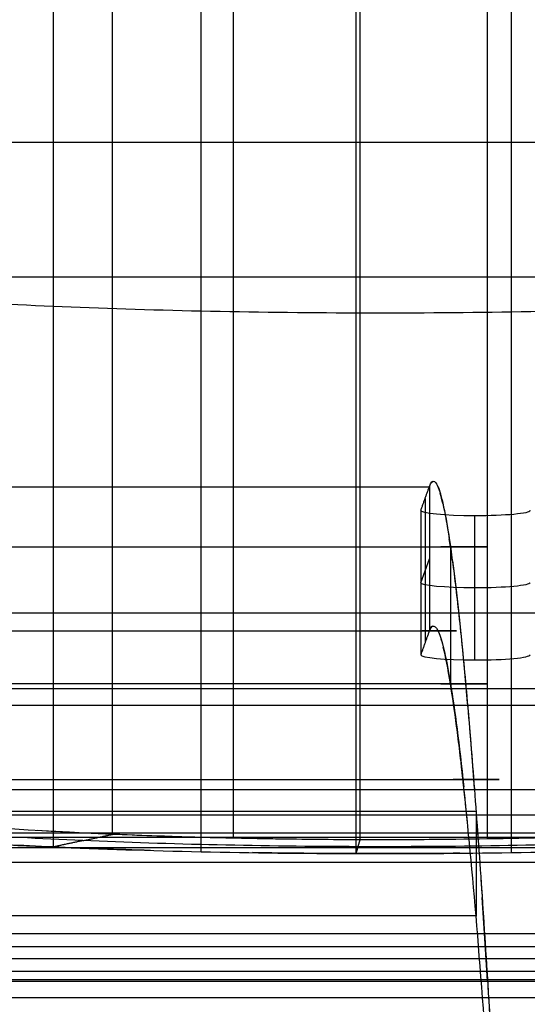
# Model space of a CAD drawing. Header units: millimetres. Extents: x -248 to 248, y -256 to 255.
# Tile 52 of 64: x 180 to 194, y 163 to 190. Entities that reach past the tile are written whole.
import ezdxf

# ---------------------------------------------------------------- set-up
doc = ezdxf.new("R2010")
doc.units = ezdxf.units.MM
doc.layers.add('Défaut', color=7, linetype='Continuous', true_color=0x000000)

msp = doc.modelspace()

# ---------------------------------------------------------------- linework, layer by layer
at = {"layer": 'Défaut'}
for p, q in [((191.2010538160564, 177.1957656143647, 480.6929453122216), (191.2010538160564, 173.2139996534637, 480.3114469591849)), ((191.0824862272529, 174.8742465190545, 483.9524726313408), (191.3195975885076, 175.5353324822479, 477.0526012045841))]:
    msp.add_line(p, q, dxfattribs=at)
for points, degree in [([(182.5633185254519, 167.9213013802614, 577.5121977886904), (182.5633185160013, 182.8529232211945, 578.942816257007), (182.5633185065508, 197.7845450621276, 580.3734347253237)], 2), ([(185.9082073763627, 167.8141705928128, 578.6308184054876), (185.9082073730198, 182.7457919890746, 580.0614368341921), (185.9082073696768, 197.6774133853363, 581.4920552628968)], 2), ([(189.4077688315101, 167.7710377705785, 579.0808025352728), (189.4077688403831, 182.7026587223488, 580.5114209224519), (189.4077688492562, 197.6342796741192, 581.9420393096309)], 2), ([(192.9280494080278, 167.7940192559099, 578.8400559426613), (192.9280493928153, 182.725640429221, 580.2706743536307), (192.9280493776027, 197.657261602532, 581.7012927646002)], 2), ([(180.9226439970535, 197.4366149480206, 584.0048437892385), (180.9226440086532, 182.504993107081, 582.5742253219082), (180.9226440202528, 167.5733712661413, 581.1436068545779)], 2), ([(185.0107475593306, 167.4423902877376, 582.5111515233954), (185.0107475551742, 182.3740121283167, 583.9417699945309), (185.0107475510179, 197.3056339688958, 585.3723884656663)], 2), ([(189.2880567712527, 197.2529531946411, 585.9220216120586), (189.2880567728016, 182.3213313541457, 584.4914031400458), (189.2880567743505, 167.3897095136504, 583.060784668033)], 2), ([(193.5906554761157, 167.4177835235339, 582.7668911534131), (193.5906554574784, 182.3494053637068, 584.1975096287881), (193.5906554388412, 197.2810272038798, 585.6281281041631)], 2), ([(4.000000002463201, 187.0475833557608, 708.3214808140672), (112.9931508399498, 187.0475833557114, 708.321480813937), (221.9863016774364, 187.047583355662, 708.3214808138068)], 2), ([(221.9862710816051, 183.3139535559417, 709.7567537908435), (112.9931355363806, 183.3139864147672, 709.7567410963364), (3.999999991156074, 183.3140192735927, 709.7567284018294)], 2), ([(180.922644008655, 182.5049931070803, 582.5742253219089), (178.2932456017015, 182.6177713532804, 581.3965984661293), (175.9083588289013, 182.7797105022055, 579.7054224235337), (173.9311643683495, 182.9797408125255, 577.6163080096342)], 3), ([(189.2880567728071, 182.3213313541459, 584.4914031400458), (186.4060093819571, 182.3296364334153, 584.4050857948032), (183.5524171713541, 182.3922877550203, 583.7510913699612), (180.9226440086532, 182.5049931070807, 582.5742253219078)], 3), ([(197.7536097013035, 182.4567223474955, 583.075906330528), (195.0577633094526, 182.3592890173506, 584.0940485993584), (192.1700957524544, 182.3131073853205, 584.5768739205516), (189.2880567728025, 182.3213313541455, 584.4914031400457)], 3), ([(191.3209302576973, 177.5300025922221, 477.2045665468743), (191.4113975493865, 177.781130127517, 474.5730180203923), (191.5142557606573, 177.7092447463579, 471.9126810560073), (191.626305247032, 177.3248812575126, 469.2986112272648)], 3), ([(4.000000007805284, 177.5262235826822, 477.2439121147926), (97.65978924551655, 177.5262234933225, 477.2439121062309), (191.3195784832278, 177.5262234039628, 477.2439120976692)], 2), ([(191.082486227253, 176.8651881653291, 484.1432274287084), (191.2010323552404, 177.195705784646, 480.6935697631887), (191.3195784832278, 177.5262234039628, 477.2439120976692)], 2), ([(191.3195784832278, 177.5262234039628, 477.2439120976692), (191.3195510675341, 176.1989995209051, 477.1164235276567), (191.3195236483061, 174.8717847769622, 476.9888360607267), (191.31955767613, 173.5445784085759, 476.8611518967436)], 3), ([(191.3210871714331, 177.5304403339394, 477.2000025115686), (191.3205838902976, 177.5290455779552, 477.2146400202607), (191.3200809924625, 177.5276408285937, 477.2292766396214), (191.3195784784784, 177.5262260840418, 477.2439123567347)], 3), ([(191.6974383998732, 177.0443560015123, 467.6729901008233), (191.6710185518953, 177.1616864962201, 468.2645771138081), (191.6450429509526, 177.2628482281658, 468.859389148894), (191.6195496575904, 177.3477158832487, 469.456533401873)], 3), ([(191.082486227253, 176.8651881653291, 484.1432274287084), (191.082486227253, 174.8743051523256, 483.9524782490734), (191.082486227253, 172.8834221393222, 483.7617290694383)], 2), ([(191.6938145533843, 177.0603578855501, 467.7542170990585), (191.7510501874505, 176.8089930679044, 466.4699949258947), (191.8103854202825, 176.4814829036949, 465.2007630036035), (191.8714314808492, 176.0791074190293, 463.9556409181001)], 3), ([(192.571790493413, 176.7204295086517, 485.6540993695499), (192.5717599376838, 174.7295644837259, 485.4631622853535), (192.5717293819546, 172.7386994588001, 485.2722252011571)], 2), ([(191.9560058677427, 175.4818522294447, 462.2675523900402), (192.1486757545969, 174.0327034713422, 458.5040508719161), (192.355527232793, 171.8869580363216, 455.0109380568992), (192.5629638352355, 169.1849128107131, 452.0185086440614)], 3), ([(4.00000000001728, 174.0416200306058, 681.6078492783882), (113.968197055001, 174.0416200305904, 681.6078492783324), (223.9363941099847, 174.041620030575, 681.6078492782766)], 2), ([(4.000000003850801, 173.5446323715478, 476.8605932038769), (66.43986130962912, 173.5446167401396, 476.8607797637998), (128.879715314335, 173.5445986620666, 476.86096608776), (191.31955767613, 173.5445784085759, 476.8611518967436)], 3), ([(4.000000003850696, 173.5444553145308, 476.862413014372), (97.65975717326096, 173.5444553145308, 476.862413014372), (191.3195143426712, 173.5444553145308, 476.862413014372)], 2), ([(191.31955767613, 173.5445784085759, 476.8611518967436), (191.2010219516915, 173.2140002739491, 480.311440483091), (191.082486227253, 172.8834221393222, 483.7617290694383)], 2), ([(191.9031842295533, 172.084322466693, 464.6221130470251), (191.8350461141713, 172.4999080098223, 465.8211611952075), (191.768917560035, 172.8355670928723, 467.0499781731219), (191.7053240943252, 173.0896561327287, 468.2962704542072)], 3), ([(4.000000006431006, 171.9472520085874, 535.472518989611), (116.6703144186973, 171.9472520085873, 535.472518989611), (229.3406288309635, 171.9472520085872, 535.472518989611)], 2), ([(191.9677579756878, 171.6709898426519, 463.5039639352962), (191.9460515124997, 171.816616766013, 463.8739019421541), (191.9245205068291, 171.9544604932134, 464.2467267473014), (191.9031842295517, 172.0843224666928, 464.6221130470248)], 3), ([(4.000000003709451, 171.4933665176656, 652.007727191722), (114.6469285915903, 171.4933665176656, 652.0077271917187), (225.293857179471, 171.4933665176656, 652.0077271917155)], 2), ([(192.368677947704, 168.2979004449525, 457.291346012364), (192.2839697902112, 169.1446259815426, 458.479755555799), (192.2000826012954, 169.9026126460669, 459.732883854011), (192.1179653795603, 170.5620824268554, 461.0347112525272)], 3), ([(4.000000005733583, 169.1576990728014, 564.5869126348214), (116.1700612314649, 169.1576990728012, 564.5869126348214), (228.3401224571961, 169.157699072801, 564.5869126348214)], 2), ([(4.000000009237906, 168.5576436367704, 451.3433092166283), (98.30519231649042, 168.5576436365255, 451.3433092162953), (192.6103846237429, 168.5576436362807, 451.3433092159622)], 2), ([(4.000000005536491, 168.4598392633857, 571.8661532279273), (116.0449813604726, 168.4598392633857, 571.8661532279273), (228.0899627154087, 168.4598392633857, 571.8661532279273)], 2), ([(192.6103847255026, 168.5576343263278, 451.3433155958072), (192.6103847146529, 167.1108516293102, 452.724185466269), (192.6103847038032, 165.6640689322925, 454.1050553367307)], 2), ([(182.5633185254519, 167.9213013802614, 577.5121977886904), (180.4170032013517, 168.0132696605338, 576.5517691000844), (178.4561099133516, 168.1464024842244, 575.161249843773), (176.8429990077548, 168.3096821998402, 573.4557071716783)], 3), ([(192.6368292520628, 168.1995210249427, 450.9744991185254), (192.643687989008, 168.1058676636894, 450.8795580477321), (192.6505454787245, 168.0116323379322, 450.7851900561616), (192.6574012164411, 167.916823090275, 450.6914010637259)], 3), ([(3.999999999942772, 167.9654865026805, 535.091017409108), (116.6702039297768, 167.9654865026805, 535.091017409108), (229.3404078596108, 167.9654865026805, 535.091017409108)], 2), ([(4.00000000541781, 167.8459958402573, 579.1522015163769), (115.9209284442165, 167.8459958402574, 579.1522015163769), (227.8418568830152, 167.8459958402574, 579.1522015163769)], 2), ([(173.9311643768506, 168.0481189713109, 576.1856895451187), (175.9083588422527, 167.8480890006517, 578.2748039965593), (178.2932456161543, 167.6861498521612, 579.9659800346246), (180.9226440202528, 167.5733712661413, 581.1436068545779)], 3), ([(189.4077688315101, 167.7710377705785, 579.0808025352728), (187.0555935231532, 167.7777475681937, 579.0111269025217), (184.7092590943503, 167.8292603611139, 578.4733872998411), (182.5633185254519, 167.9213013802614, 577.5121977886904)], 3), ([(196.3341633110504, 167.8817704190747, 577.9226599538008), (194.1342143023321, 167.8022025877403, 578.7543368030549), (191.7599462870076, 167.7642452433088, 579.151323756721), (189.4077688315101, 167.7710377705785, 579.0808025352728)], 3), ([(180.9226440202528, 167.5733712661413, 581.1436068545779), (183.5524171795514, 167.4606662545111, 582.320472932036), (186.4060093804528, 167.3980149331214, 582.974467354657), (189.2880567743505, 167.3897095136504, 583.060784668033)], 3), ([(225.2938663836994, 167.5523548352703, 652.6921444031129), (114.6469331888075, 167.5523315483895, 652.6921484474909), (3.99999999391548, 167.5523082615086, 652.6921524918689)], 2), ([(189.2880567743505, 167.3897095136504, 583.060784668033), (192.1700957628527, 167.3814858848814, 583.1462554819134), (195.0577633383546, 167.4276675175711, 582.6634301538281), (197.753609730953, 167.5251005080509, 581.6452878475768)], 3), ([(4.000000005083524, 167.1511455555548, 593.7579740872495), (115.6794865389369, 167.1511455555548, 593.7579740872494), (227.3589730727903, 167.1511455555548, 593.7579740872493)], 2), ([(192.7452046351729, 166.6698513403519, 449.5205816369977), (192.9123586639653, 164.2335686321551, 447.3495448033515), (193.0771716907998, 161.474275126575, 445.5402995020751), (193.2322495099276, 158.509783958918, 444.1795643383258)], 3), ([(192.9280431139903, 163.8609805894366, 447.2794397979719), (192.8787320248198, 164.6579447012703, 447.8472939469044), (192.8289662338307, 165.4297522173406, 448.4505464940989), (192.7789451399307, 166.1732260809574, 449.0868589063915)], 3), ([(192.6102161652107, 165.6660563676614, 454.107133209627), (98.30510809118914, 165.666234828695, 454.1069627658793), (4.000000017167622, 165.6664132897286, 454.1067923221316)], 2), ([(3.999999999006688, 164.8273084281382, 567.8452076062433), (116.1074959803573, 164.8273084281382, 567.8452076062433), (228.2149919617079, 164.8273084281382, 567.8452076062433)], 2), ([(3.999999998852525, 164.1452545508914, 575.1708455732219), (115.9826833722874, 164.1452545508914, 575.1708455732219), (227.9653667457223, 164.1452545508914, 575.1708455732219)], 2), ([(3.999999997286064, 163.9122554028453, 623.2857930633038), (115.2007975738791, 163.9122554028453, 623.2857930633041), (226.4015951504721, 163.9122554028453, 623.2857930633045)], 2)]:
    msp.add_open_spline(points, degree=degree, dxfattribs=at)
for points, degree, knots in [([(191.3195784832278, 177.5262234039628, 477.2439120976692), (191.3641376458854, 177.651674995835, 475.9461269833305), (191.4113738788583, 177.6979832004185, 474.6508009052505), (191.5109727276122, 177.6390514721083, 472.0648581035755), (191.5633357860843, 177.5337984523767, 470.7742417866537), (191.6457698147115, 177.2609377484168, 468.8418903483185), (191.6738546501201, 177.1507893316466, 468.1994957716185), (191.7306854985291, 176.8946916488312, 466.9303970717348), (191.7595055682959, 176.7485138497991, 466.301941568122), (191.8471657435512, 176.2562194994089, 464.4346462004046), (191.9072049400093, 175.8563811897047, 463.213864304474), (192.0305068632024, 174.9122837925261, 460.8208459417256), (192.0937918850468, 174.368199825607, 459.6478558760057), (192.2235150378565, 173.1340232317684, 457.3537616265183), (192.2887260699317, 172.4556725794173, 456.2542955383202), (192.4198214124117, 170.9809401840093, 454.1470353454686), (192.4857058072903, 170.1845436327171, 453.1392527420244), (192.5850463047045, 168.8998570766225, 451.697550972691), (192.6182460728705, 168.456504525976, 451.2287299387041), (192.6848204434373, 167.5391498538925, 450.3148926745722), (192.7183053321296, 167.0635444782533, 449.8684401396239), (192.8181040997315, 165.603553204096, 448.5772557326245), (192.8836545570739, 164.5882447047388, 447.7814576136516), (193.0128610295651, 162.4766440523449, 446.3152335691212), (193.0765168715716, 161.3803444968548, 445.6448191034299), (193.1705509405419, 159.6739237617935, 444.735136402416), (193.2016531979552, 159.0947533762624, 444.4479527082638), (193.2633575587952, 157.9150320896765, 443.9066848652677), (193.2940021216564, 157.3130799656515, 443.6527751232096), (193.3840438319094, 155.4995622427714, 442.9483167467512), (193.442109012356, 154.2746598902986, 442.5454588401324), (193.5537424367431, 151.7884470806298, 441.8927504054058), (193.6072562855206, 150.526696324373, 441.6447502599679), (193.7091438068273, 147.9615798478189, 441.3236394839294), (193.7578476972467, 146.6549696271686, 441.2447857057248), (193.8511229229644, 144.0531030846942, 441.1861181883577), (193.8959337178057, 142.7541103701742, 441.2034240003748), (193.9840527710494, 140.1577214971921, 441.2764070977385), (194.0272552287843, 138.8604376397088, 441.3347835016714), (194.1131764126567, 136.2663837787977, 441.463886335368), (194.1559841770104, 134.9695191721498, 441.5323390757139), (194.2417196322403, 132.3756624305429, 441.6661796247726), (194.3703279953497, 128.4848716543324, 441.8668044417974), (194.6704496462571, 119.4063210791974, 442.3339981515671), (194.9277548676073, 111.6246428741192, 442.7329267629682), (195.4424355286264, 96.06120996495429, 443.5289467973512), (195.7856500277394, 85.68547290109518, 444.0571779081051), (197.5020969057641, 33.80630180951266, 446.6886718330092), (198.8764511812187, -7.698551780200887, 448.762947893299), (201.6250668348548, -90.7080488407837, 452.9157354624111), (202.9993277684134, -132.2126788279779, 454.994246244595), (204.543921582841, -178.9034787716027, 457.3721208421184), (204.7155230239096, -184.0913201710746, 457.6368784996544), (204.9299966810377, -190.5760866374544, 457.9685929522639), (204.9728882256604, -191.8730358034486, 458.0350255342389), (205.0586757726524, -194.4669402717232, 458.1677575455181), (205.1015993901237, -195.7639322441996, 458.2332605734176), (205.1885388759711, -198.3593668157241, 458.3327621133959), (205.2324795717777, -199.6577093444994, 458.3689338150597), (205.3229250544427, -202.257800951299, 458.3672948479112), (205.3693052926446, -203.5534696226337, 458.3268524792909), (205.4657923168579, -206.1179126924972, 458.1048880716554), (205.5160236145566, -207.3873305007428, 457.9202732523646), (205.5938611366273, -209.2754163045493, 457.5511018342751), (205.6202211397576, -209.902110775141, 457.4127044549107), (205.6736966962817, -211.1506338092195, 457.1079265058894), (205.7008011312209, -211.7725340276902, 456.9419580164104), (205.7558913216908, -213.0106581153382, 456.577377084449), (205.7838612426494, -213.6269840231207, 456.3793514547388), (205.840661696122, -214.8540929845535, 455.951423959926), (205.8693665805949, -215.4621164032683, 455.722421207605), (205.9558905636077, -217.2596611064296, 454.9951183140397), (206.0143181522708, -218.4270844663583, 454.4551545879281), (206.1917776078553, -221.8389493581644, 452.6742769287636), (206.3129760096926, -223.9934078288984, 451.2731282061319), (206.4992878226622, -227.037604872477, 448.8375364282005), (206.5613428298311, -228.0077426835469, 447.9802361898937), (206.6847115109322, -229.8514445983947, 446.1864672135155), (206.7461323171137, -230.7267531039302, 445.248591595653), (206.8684464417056, -232.384211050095, 443.2907927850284), (206.9293395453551, -233.1663226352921, 442.2708362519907), (207.0505924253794, -234.6363556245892, 440.1479674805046), (207.1112303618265, -235.3269321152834, 439.0394306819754), (207.2887624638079, -237.214727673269, 435.6529100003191), (207.4021448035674, -238.2405651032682, 433.3008967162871), (207.5648985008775, -239.4367763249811, 429.6340103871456), (207.6179267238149, -239.7782802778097, 428.3885128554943), (207.7214227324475, -240.341467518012, 425.8489429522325), (207.7711150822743, -240.5588525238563, 424.5738153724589), (207.8425289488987, -240.7929218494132, 422.6588851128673), (207.8658590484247, -240.8566959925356, 422.0199443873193), (207.9113459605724, -240.9490128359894, 420.7405036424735), (207.9334790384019, -240.9768428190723, 420.0999720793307), (207.9772174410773, -241.016655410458, 418.8182075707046), (207.9988517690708, -241.0295089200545, 418.1770131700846), (208.0423652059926, -241.0625662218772, 416.8949496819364), (208.0641495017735, -241.0799229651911, 416.2539545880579), (208.4341139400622, -241.3639195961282, 405.3565481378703), (208.7823950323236, -241.633590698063, 395.1002709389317), (209.1306391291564, -241.9021507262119, 384.8439445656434)], 3, [-497.8810486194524, -497.8810486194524, -497.8810486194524, -497.8810486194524, -493.9913529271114, -493.9913529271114, -490.1016572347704, -490.1016572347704, -488.1568093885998, -488.1568093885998, -486.2119615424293, -486.2119615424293, -482.3222658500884, -482.3222658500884, -478.4325701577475, -478.4325701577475, -474.5428744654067, -474.5428744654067, -470.6531787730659, -470.6531787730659, -468.7083309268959, -468.7083309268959, -466.7634830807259, -466.7634830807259, -462.8737873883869, -462.8737873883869, -458.984091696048, -458.984091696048, -457.0392438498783, -457.0392438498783, -455.0943960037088, -455.0943960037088, -451.2047003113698, -451.2047003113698, -447.3150046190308, -447.3150046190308, -443.4253089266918, -443.4253089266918, -439.5356132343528, -439.5356132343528, -435.6459175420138, -435.6459175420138, -431.7562218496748, -431.7562218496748, -427.8665261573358, -420.087134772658, -404.5283520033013, -404.5283520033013, -373.410786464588, -373.410786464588, -248.9405243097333, -248.9405243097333, -124.4702621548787, -124.4702621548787, -108.9114793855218, -108.9114793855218, -105.0217836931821, -105.0217836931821, -101.1320880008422, -101.1320880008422, -97.24239230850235, -97.24239230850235, -93.35269661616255, -93.35269661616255, -89.46300092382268, -89.46300092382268, -87.51815307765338, -87.51815307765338, -85.57330523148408, -85.57330523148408, -83.62845738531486, -83.62845738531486, -81.68360953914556, -81.68360953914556, -77.79391384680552, -77.79391384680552, -70.0145224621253, -70.0145224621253, -66.12482676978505, -66.12482676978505, -62.2351310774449, -62.2351310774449, -58.34543538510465, -58.34543538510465, -54.4557396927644, -54.4557396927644, -46.67634830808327, -46.67634830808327, -42.78665261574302, -42.78665261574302, -38.89695692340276, -38.89695692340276, -36.95210907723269, -36.95210907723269, -35.00726123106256, -35.00726123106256, -33.06241338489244, -33.06241338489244, -31.11756553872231, -31.11756553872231, 0, 0, 0, 0]), ([(191.319578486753, 177.5262234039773, 477.2439120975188), (191.3195784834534, 175.535503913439, 477.0514815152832), (191.3195784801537, 173.5447844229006, 476.8590509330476), (191.3195784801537, 173.5447833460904, 476.859050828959), (191.3195784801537, 173.5447822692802, 476.8590507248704)], 2, [4.487410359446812e-08, 4.487410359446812e-08, 4.487410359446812e-08, 1, 1, 1.000000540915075, 1.000000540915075, 1.000000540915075]), ([(194.1045503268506, 176.8651879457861, 484.143227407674), (194.1045501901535, 176.7847482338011, 484.9827910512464), (193.4178945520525, 176.7192357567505, 485.6665565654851), (191.7426487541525, 176.7215989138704, 485.6418918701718), (191.082486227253, 176.7863201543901, 484.9663846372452), (191.082486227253, 176.8651881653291, 484.1432274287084)], 3, [-5.263750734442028, -5.263750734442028, -5.263750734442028, -5.263750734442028, -2.605226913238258, -2.605226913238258, 0, 0, 0, 0]), ([(191.9557140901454, 175.4840487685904, 462.2732522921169), (191.9380818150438, 175.6166137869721, 462.6177214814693), (191.92056838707, 175.7433432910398, 462.9644545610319), (191.8921797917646, 175.9405893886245, 463.5340836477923), (191.8812277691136, 176.014668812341, 463.7557113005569), (191.8703303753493, 176.0863607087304, 463.9781060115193)], 3, [482.5618643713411, 482.5618643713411, 482.5618643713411, 482.5618643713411, 483.670358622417, 483.670358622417, 484.3720524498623, 484.3720524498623, 484.3720524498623, 484.3720524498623]), ([(4.000000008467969, 175.8641297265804, 463.3132749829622), (97.95159211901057, 175.8641297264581, 463.3132749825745), (191.9031842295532, 175.8641297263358, 463.3132749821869), (191.9031843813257, 175.8641297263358, 463.3132749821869), (191.9031845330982, 175.8641297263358, 463.3132749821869)], 2, [-205.1306392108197, -205.1306392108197, -205.1306392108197, 0, 0, 3.313747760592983e-07, 3.313747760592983e-07, 3.313747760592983e-07]), ([(191.9031842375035, 175.864113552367, 463.3132795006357), (191.9031842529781, 173.9745000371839, 463.9677197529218), (191.9031842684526, 172.0848865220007, 464.6221600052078), (191.9031842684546, 172.0846419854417, 464.6222446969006), (191.9031842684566, 172.0843974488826, 464.6223293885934)], 2, [3.624832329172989e-06, 3.624832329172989e-06, 3.624832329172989e-06, 1, 1, 1.000129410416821, 1.000129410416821, 1.000129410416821]), ([(194.1045503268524, 174.874305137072, 483.9524782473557), (194.1047067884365, 174.7938483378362, 484.7922201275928), (193.4176557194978, 174.7283807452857, 485.4755171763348), (191.7428222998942, 174.7307244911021, 485.4510550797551), (191.0824130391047, 174.7954320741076, 484.7756903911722), (191.0824862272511, 174.8743051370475, 483.9524782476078)], 3, [-2.479745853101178e-10, -2.479745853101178e-10, -2.479745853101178e-10, -2.479745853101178e-10, 2.44168429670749, 2.44168429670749, 4.834418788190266, 4.834418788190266, 4.834418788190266, 4.834418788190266]), ([(191.4030411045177, 173.6688406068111, 474.8033499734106), (191.374163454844, 173.6522489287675, 475.4908538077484), (191.3462928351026, 173.610929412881, 476.1772978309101), (191.3195126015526, 173.5446213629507, 476.8607321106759), (191.3195071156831, 173.5446077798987, 476.8608721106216), (191.3195016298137, 173.5445941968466, 476.8610121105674), (191.3194961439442, 173.5445806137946, 476.8611521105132)], 3, [495.4695960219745, 495.4695960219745, 495.4695960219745, 495.4695960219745, 497.821489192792, 497.821489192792, 497.821489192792, 497.8219709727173, 497.8219709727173, 497.8219709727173, 497.8219709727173]), ([(191.3194962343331, 173.5445808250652, 476.8611497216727), (191.3195236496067, 173.5446486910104, 476.8604501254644), (191.3195510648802, 173.5447165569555, 476.859750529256), (191.3195784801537, 173.5447844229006, 476.8590509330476), (191.3214215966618, 173.5493470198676, 476.812017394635), (191.3232698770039, 173.5537911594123, 476.7649696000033), (191.3251232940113, 173.5581169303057, 476.7179081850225)], 3, [-497.8219682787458, -497.8219682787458, -497.8219682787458, -497.8219682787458, -497.81956077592, -497.81956077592, -497.81956077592, -497.6577054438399, -497.6577054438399, -497.6577054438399, -497.6577054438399]), ([(191.31955767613, 173.5445784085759, 476.8611518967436), (191.4006761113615, 173.7455697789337, 474.7895652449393), (191.490169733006, 173.7172124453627, 472.7295886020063), (191.6365508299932, 173.3518837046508, 469.6559807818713), (191.6875640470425, 173.1747740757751, 468.6309761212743), (191.792990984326, 172.7110427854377, 466.604940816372), (191.8473654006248, 172.4248038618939, 465.604470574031), (191.903196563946, 172.0843224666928, 464.622113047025)], 3, [0, 0, 0, 0, 6.224737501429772, 6.224737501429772, 9.33710625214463, 9.33710625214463, 12.44947500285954, 12.44947500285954, 12.44947500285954, 12.44947500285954]), ([(50.47198773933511, 173.5446213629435, 476.8607321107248), (120.8957501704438, 173.5446213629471, 476.8607321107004), (191.3195126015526, 173.5446213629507, 476.8607321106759), (191.3195433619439, 173.5446213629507, 476.8607321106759), (191.3195741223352, 173.5446213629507, 476.8607321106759)], 2, [-154.2398995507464, -154.2398995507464, -154.2398995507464, 9.60494704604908e-16, 9.60494704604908e-16, 6.737043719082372e-05, 6.737043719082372e-05, 6.737043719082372e-05]), ([(191.640036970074, 173.3246753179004, 469.5999459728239), (191.7232493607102, 173.0589685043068, 467.9066824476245), (191.8113933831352, 172.6443062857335, 466.2373973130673), (192.0211094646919, 171.3661911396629, 462.5470391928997), (192.1449831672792, 170.4051095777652, 460.5509743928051), (192.2715517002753, 169.2332561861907, 458.6876314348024)], 3, [-489.5233698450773, -489.5233698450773, -489.5233698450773, -489.5233698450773, -483.670358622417, -483.670358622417, -476.1509029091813, -476.1509029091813, -476.1509029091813, -476.1509029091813]), ([(191.082486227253, 172.8834221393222, 483.7617290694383), (191.0823398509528, 172.8045438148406, 484.5849961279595), (191.7429958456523, 172.7398498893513, 485.2602182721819), (193.4174168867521, 172.7375255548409, 485.2844777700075), (194.1048633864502, 172.8029482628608, 484.6016491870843), (194.1045503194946, 172.88342210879, 483.7617290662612)], 3, [-5.263421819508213, -5.263421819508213, -5.263421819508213, -5.263421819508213, -2.658357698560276, -2.658357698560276, 0, 0, 0, 0]), ([(191.903196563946, 172.0843224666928, 464.622113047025), (191.9031903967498, 172.0843224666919, 464.6221130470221), (191.9031842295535, 172.084322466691, 464.6221130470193), (97.95159212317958, 172.0844415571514, 464.6220718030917), (4.000000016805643, 172.0845606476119, 464.6220305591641)], 2, [0, 0, 0, 1.233439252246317e-05, 1.233439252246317e-05, 187.9031965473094, 187.9031965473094, 187.9031965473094]), ([(192.6102161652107, 165.6660563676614, 454.107133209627), (192.4883640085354, 167.1028816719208, 455.6094927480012), (192.3684584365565, 168.3538693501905, 457.2444292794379), (192.190996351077, 169.9674645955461, 459.8843331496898), (192.1320625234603, 170.4622786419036, 460.7990378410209), (192.0160698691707, 171.3507071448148, 462.6768845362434), (191.9590159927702, 171.7439126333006, 463.6399619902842), (191.903196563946, 172.0843224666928, 464.622113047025)], 3, [-12.4486650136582, -12.4486650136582, -12.4486650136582, -12.4486650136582, -6.224332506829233, -6.224332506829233, -3.112166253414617, -3.112166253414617, 0, 0, 0, 0]), ([(209.9370645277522, 169.4280344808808, 561.7661414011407), (209.8604238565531, 169.1786529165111, 564.371271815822), (209.2608204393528, 168.9309031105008, 566.9594428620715), (207.1132997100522, 168.4758508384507, 571.7134162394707), (205.565312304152, 168.2688166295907, 573.8764162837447), (201.7533334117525, 167.9267465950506, 577.4504171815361), (199.4917849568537, 167.7919360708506, 578.8590640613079), (194.5959880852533, 167.6149348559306, 580.7088837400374), (191.9650194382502, 167.572865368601, 581.1487898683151), (186.730801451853, 167.5878810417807, 580.9927971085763), (184.1308381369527, 167.6449630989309, 580.3969300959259), (179.3551244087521, 167.8497095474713, 578.2588745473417), (177.182234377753, 167.9972455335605, 576.7180269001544), (173.5919290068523, 168.3605556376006, 572.9233698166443), (172.1767541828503, 168.5760840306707, 570.6721269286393), (170.3188009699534, 169.042644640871, 565.7985962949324), (169.875879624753, 169.2933575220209, 563.1796444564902), (169.9559526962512, 169.5427522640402, 560.5743758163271)], 3, [0, 0, 0, 0, 7.904442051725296, 7.904442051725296, 15.80888410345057, 15.80888410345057, 23.71332615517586, 23.71332615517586, 31.61776820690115, 31.61776820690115, 39.52221025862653, 39.52221025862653, 47.42665231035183, 47.42665231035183, 55.33109436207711, 55.33109436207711, 63.23553641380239, 63.23553641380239, 63.23553641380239, 63.23553641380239]), ([(4.000000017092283, 169.4389133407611, 459.0196134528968), (98.12455851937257, 169.4389133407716, 459.0196134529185), (192.2491170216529, 169.4389133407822, 459.0196134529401), (192.2491213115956, 169.4389133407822, 459.0196134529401), (192.2491256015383, 169.4389133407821, 459.0196134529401)], 2, [-205.1306392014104, -205.1306392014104, -205.1306392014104, 9.60494704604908e-16, 9.60494704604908e-16, 9.349299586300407e-06, 9.349299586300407e-06, 9.349299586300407e-06]), ([(184.7632183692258, 167.8430890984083, 578.3289030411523), (184.0125177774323, 167.8645702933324, 578.1046198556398), (183.276799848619, 167.8906853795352, 577.8319220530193), (181.8499592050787, 167.9518543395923, 577.1931315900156), (181.1571968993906, 167.9869720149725, 576.8263731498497), (180.4908523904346, 168.0262277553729, 576.4163782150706)], 3, [36.6575029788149, 36.6575029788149, 36.6575029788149, 36.6575029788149, 39.2688983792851, 39.2688983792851, 41.87895283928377, 41.87895283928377, 41.87895283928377, 41.87895283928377]), ([(181.7429812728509, 167.7473363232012, 579.3279023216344), (182.1530887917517, 167.834307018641, 578.4201735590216), (182.5631963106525, 167.9212777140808, 577.5124447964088), (182.563253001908, 167.9212897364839, 577.5123193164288), (182.5633096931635, 167.9213017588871, 577.512193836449)], 2, [-3.604824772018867e-13, -3.604824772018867e-13, -3.604824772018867e-13, 1, 1, 1.000138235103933, 1.000138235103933, 1.000138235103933]), ([(183.6119172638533, 167.4777349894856, 582.1421708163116), (182.6955621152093, 167.5039829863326, 581.8681356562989), (181.7967803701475, 167.5359223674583, 581.5346486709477), (180.0488898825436, 167.6108618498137, 580.7521328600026), (179.2020220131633, 167.6537634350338, 580.3041323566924), (178.3881681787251, 167.7016921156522, 579.8036163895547)], 3, [36.65844512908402, 36.65844512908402, 36.65844512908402, 36.65844512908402, 39.2688983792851, 39.2688983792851, 41.87894010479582, 41.87894010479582, 41.87894010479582, 41.87894010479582]), ([(181.7429812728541, 167.7473363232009, 579.3279023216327), (181.332873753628, 167.6603656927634, 580.2356311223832), (180.9227662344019, 167.573395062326, 581.1433599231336), (180.9227095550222, 167.5733830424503, 581.1434853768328), (180.9226528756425, 167.5733710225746, 581.1436108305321)], 2, [-5.425417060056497e-13, -5.425417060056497e-13, -5.425417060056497e-13, 1, 1, 1.000138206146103, 1.000138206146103, 1.000138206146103]), ([(191.7555225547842, 167.7790016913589, 578.9971599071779), (190.9753188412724, 167.7714664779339, 579.0760259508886), (190.1903277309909, 167.7687643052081, 579.1044005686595), (188.6248227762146, 167.7732575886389, 579.0577457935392), (187.8425479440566, 167.7804635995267, 578.9826061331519), (187.0680945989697, 167.7924712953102, 578.8573002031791)], 3, [28.80222650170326, 28.80222650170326, 28.80222650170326, 28.80222650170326, 31.415118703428, 31.415118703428, 34.02927608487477, 34.02927608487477, 34.02927608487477, 34.02927608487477]), ([(189.3479104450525, 167.5803732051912, 581.0707934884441), (189.3179832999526, 167.4850546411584, 582.0656511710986), (189.2880561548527, 167.3897360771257, 583.0605088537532), (189.2880520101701, 167.3897228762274, 583.0606466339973), (189.2880478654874, 167.3897096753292, 583.0607844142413)], 2, [-7.788353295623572e-13, -7.788353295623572e-13, -7.788353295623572e-13, 1, 1, 1.000138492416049, 1.000138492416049, 1.000138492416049]), ([(189.3479104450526, 167.5803732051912, 581.070793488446), (189.3778375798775, 167.6756918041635, 580.0759361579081), (189.4077647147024, 167.7710104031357, 579.0810788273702), (189.4077688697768, 167.7710236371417, 579.0809407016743), (189.4077730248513, 167.7710368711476, 579.0808025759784)], 2, [-2.230854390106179e-13, -2.230854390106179e-13, -2.230854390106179e-13, 1, 1, 1.000138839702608, 1.000138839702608, 1.000138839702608]), ([(192.1590003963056, 167.3994494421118, 582.9586163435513), (191.2062368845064, 167.3902633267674, 583.0547131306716), (190.2468265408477, 167.3869866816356, 583.0890836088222), (188.3301155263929, 167.3924830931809, 583.0319588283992), (187.3752981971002, 167.4012391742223, 582.940640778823), (186.43079869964, 167.4158462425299, 582.7882048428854)], 3, [28.80236473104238, 28.80236473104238, 28.80236473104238, 28.80236473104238, 31.415118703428, 31.415118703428, 34.02561149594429, 34.02561149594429, 34.02561149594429, 34.02561149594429]), ([(193.3116019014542, 155.4587983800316, 447.2244075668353), (193.2570182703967, 156.425489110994, 447.6067513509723), (193.2010966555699, 157.3668301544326, 448.0415988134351), (193.1152840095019, 158.7422673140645, 448.7696524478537), (193.0863031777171, 159.1954400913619, 449.0255284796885), (193.0280851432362, 160.0838032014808, 449.5590732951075), (192.9988280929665, 160.5193586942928, 449.8368700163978), (192.8518400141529, 162.654887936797, 451.279849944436), (192.7320381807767, 164.2295864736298, 452.6051452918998), (192.6102161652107, 165.6660563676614, 454.107133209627)], 3, [-12.43966497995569, -12.43966497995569, -12.43966497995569, -12.43966497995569, -9.329748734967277, -9.329748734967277, -7.774790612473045, -7.774790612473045, -6.219832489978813, -6.219832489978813, 0, 0, 0, 0]), ([(228.3402600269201, 165.1759383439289, 564.2053611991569), (228.3401913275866, 165.1759383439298, 564.2053611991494), (228.3401226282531, 165.1759383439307, 564.2053611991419), (116.1700613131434, 165.1762513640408, 564.2053913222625), (3.999999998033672, 165.1765643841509, 564.2054214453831)], 2, [-224.340260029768, -224.340260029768, -224.340260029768, -224.340122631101, -224.340122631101, 0, 0, 0]), ([(228.0901789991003, 164.4782124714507, 571.4832066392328), (228.0900709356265, 164.4782124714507, 571.4832066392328), (228.0899628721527, 164.4782124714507, 571.4832066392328), (116.0449814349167, 164.4788741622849, 571.4832686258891), (3.999999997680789, 164.4795358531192, 571.4833306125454)], 2, [0, 0, 0, 0.0002161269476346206, 0.0002161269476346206, 224.0901790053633, 224.0901790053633, 224.0901790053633]), ([(227.8418861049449, 163.8563312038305, 578.8648409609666), (227.8418715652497, 163.8563312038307, 578.8648409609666), (227.8418570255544, 163.8563312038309, 578.8648409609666), (115.9209285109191, 163.8562918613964, 578.8648381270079), (3.999999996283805, 163.8562525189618, 578.8648352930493)], 2, [0, 0, 0, 2.907939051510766e-05, 2.907939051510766e-05, 223.841886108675, 223.841886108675, 223.841886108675]), ([(3.999999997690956, 163.4141534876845, 586.2608640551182), (115.7990722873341, 163.4141534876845, 586.2608640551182), (227.5981445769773, 163.4141534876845, 586.2608640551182), (227.5981449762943, 163.4141534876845, 586.2608640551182), (227.5981453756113, 163.4141534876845, 586.2608640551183)], 2, [-227.3416325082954, -227.3416325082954, -227.3416325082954, 0, 0, 8.12004793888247e-07, 8.12004793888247e-07, 8.12004793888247e-07])]:
    msp.add_open_spline(points, degree=degree, knots=knots, dxfattribs=at)

doc.saveas('drawing.dxf')
